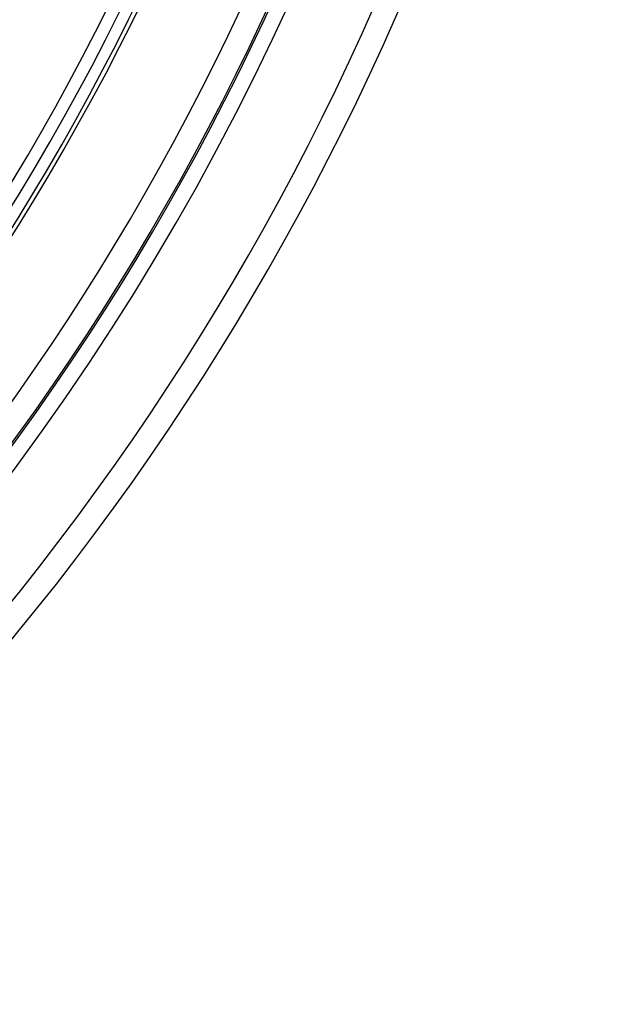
# Model space of a CAD drawing. Header units: millimetres. Extents: x -215 to 215, y -215 to 215.
# Tile 30 of 62: x 130 to 169, y -130 to -68. Entities that reach past the tile are written whole.
import ezdxf

# ---------------------------------------------------------------- set-up
doc = ezdxf.new("R2010")
doc.units = ezdxf.units.MM
doc.layers.add('MAIN-1', color=7, linetype='Continuous')
doc.layers.add('MAIN-2', color=7, linetype='Continuous')

msp = doc.modelspace()

# ---------------------------------------------------------------- linework, layer by layer
at = {"layer": 'MAIN-1'}
for radius, start in [(139.843, 316.87478), (141.368, 316.85456), (151.738, 316.72776), (153.262, 316.66239), (159.363, 316.64509), (160.887, 316.58315), (161, 316.62836), (166.988, 316.56997), (168.512, 316.47257)]:
    msp.add_arc((0, 0), radius, start, 0, dxfattribs=at)
at = {"layer": 'MAIN-2'}
for radius, start in [(162, 179.99998), (153.5, 270.00002), (152.5, 270.00002)]:
    msp.add_arc((0, 0), radius, start, 0, dxfattribs=at)

doc.saveas('drawing.dxf')
